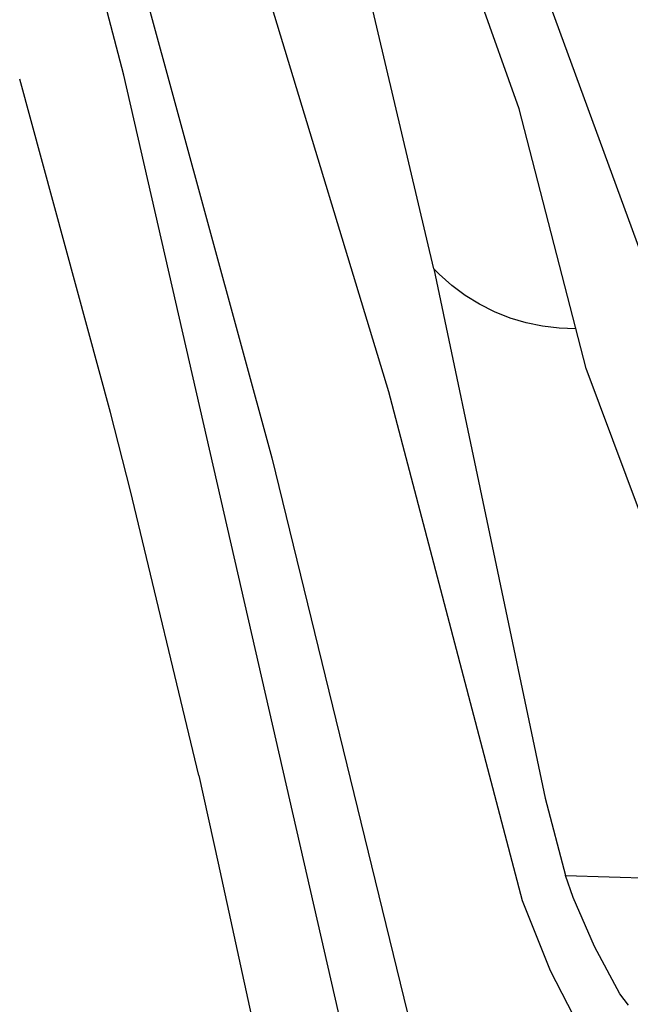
# Model space of a CAD drawing. Header units: millimetres. Extents: x 135944 to 142000, y 454200 to 456692.
# Tile 4 of 185: x 136695 to 136800, y 454797 to 454966. Entities that reach past the tile are written whole.
import ezdxf

# ---------------------------------------------------------------- set-up
doc = ezdxf.new("R2010")
doc.units = ezdxf.units.MM
doc.layers.add('TotaalGBKN2013X$0$Contouren', color=251, linetype='Continuous')

msp = doc.modelspace()

# ---------------------------------------------------------------- linework, layer by layer
at = {"layer": 'TotaalGBKN2013X$0$Contouren'}
for p, q in [((136697.02, 455103.49), (136758.21, 454902.02)), ((136780.62, 454950.59), (136749.62, 455037.53)), ((136766.57, 455021.43), (136802.11, 454924.1)), ((136708.81, 454998.33), (136738.18, 454890.64)), ((136765.99, 454923.13), (136748.11, 454999.06)), ((136712.75, 454956.39), (136707.9, 454975.04)), ((136710.46, 454898.46), (136694.89, 454955.69)), ((136757.17, 454762.38), (136712.75, 454956.39)), ((136792.13, 454906.02), (136780.62, 454950.59)), ((136766.91, 454922.19), (136765.99, 454923.13)), ((136765.99, 454923.13), (136785.06, 454832.19)), ((136769.06, 454920.27), (136766.91, 454922.19)), ((136771.36, 454918.55), (136769.06, 454920.27)), ((136773.81, 454917.03), (136771.36, 454918.55)), ((136776.38, 454915.74), (136773.81, 454917.03)), ((136779.06, 454914.67), (136776.38, 454915.74)), ((136781.81, 454913.84), (136779.06, 454914.67)), ((136784.63, 454913.25), (136781.81, 454913.84)), ((136787.49, 454912.91), (136784.63, 454913.25)), ((136790.37, 454912.82), (136787.49, 454912.91)), ((136804.19, 454873.58), (136792.13, 454906.02)), ((136758.21, 454902.02), (136781.13, 454814.63)), ((136713.88, 454884.98), (136710.46, 454898.46)), ((136738.18, 454890.64), (136765.73, 454777.85)), ((136725.63, 454836.06), (136713.88, 454884.98)), ((136725.63, 454836.06), (136728.97, 454821.03)), ((136785.06, 454832.19), (136788.56, 454818.94)), ((136728.97, 454821.03), (136734.89, 454793.69)), ((136789.91, 454815.15), (136788.56, 454818.94)), ((136788.56, 454818.94), (136816.99, 454818.01)), ((136793.53, 454806.7), (136789.91, 454815.15)), ((136781.13, 454814.63), (136785.95, 454802.59)), ((136797.87, 454798.6), (136793.53, 454806.7)), ((136785.95, 454802.59), (136792.72, 454789.41)), ((136799.38, 454796.65), (136797.87, 454798.6))]:
    msp.add_line(p, q, dxfattribs=at)

doc.saveas('drawing.dxf')
